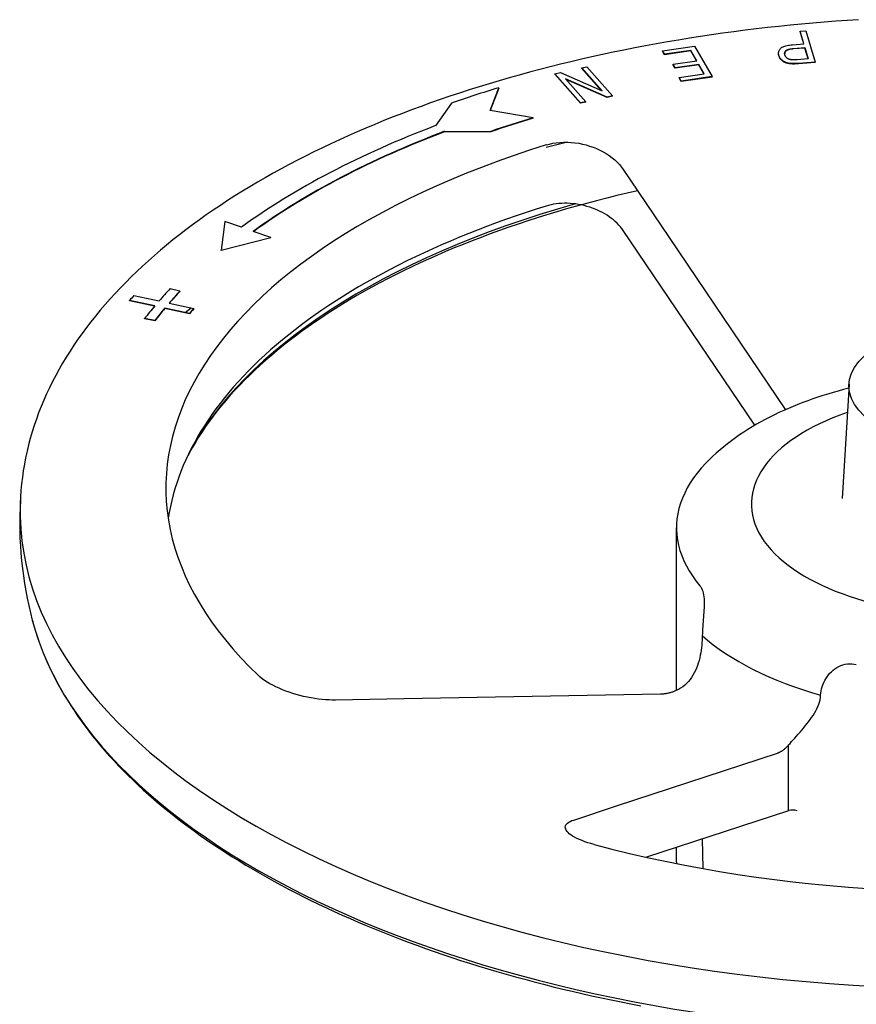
# Model space of a CAD drawing. Header units: millimetres. Extents: x 1993 to 7565, y 908 to 2792.
# Tile 19 of 24: x 2969 to 3153, y 1890 to 2107. Entities that reach past the tile are written whole.
import ezdxf

# ---------------------------------------------------------------- set-up
doc = ezdxf.new("R2010")
doc.units = ezdxf.units.MM
doc.layers.add('DETAIL', color=2, linetype='Continuous')

msp = doc.modelspace()

# ---------------------------------------------------------------- linework, layer by layer
at = {"layer": 'DETAIL'}
for p, q in [((3140.88, 2104.55), (3142.16, 2104.64)), ((3141.71, 2101.74), (3140.88, 2104.55)), ((3140.88, 2104.46), (3140.88, 2104.55)), ((3141.69, 2101.73), (3140.88, 2104.46)), ((3142.16, 2104.64), (3144.21, 2097.72)), ((3110.58, 2100.24), (3117.6, 2101.26)), ((3111.04, 2099.45), (3110.58, 2100.24)), ((3110.58, 2100.16), (3110.58, 2100.24)), ((3111.04, 2099.36), (3110.58, 2100.16)), ((3116.82, 2100.29), (3111.04, 2099.45)), ((3116.82, 2100.2), (3111.04, 2099.36)), ((3118.14, 2098), (3116.82, 2100.29)), ((3116.82, 2100.2), (3116.82, 2100.29)), ((3118.09, 2098), (3116.82, 2100.2)), ((3117.6, 2101.26), (3121.49, 2094.54)), ((3139.23, 2101.55), (3141.71, 2101.74)), ((3139.45, 2100.73), (3141.96, 2100.92)), ((3141.96, 2100.83), (3139.45, 2100.65)), ((3141.96, 2100.83), (3141.96, 2100.92)), ((3141.96, 2100.92), (3142.69, 2098.44)), ((3142.66, 2098.44), (3141.96, 2100.83)), ((3111.04, 2099.36), (3111.04, 2099.45)), ((3112.92, 2097.25), (3118.14, 2098)), ((3136.15, 2099.6), (3136.15, 2099.69)), ((3142.69, 2098.44), (3140.21, 2098.26)), ((3144.21, 2097.72), (3140.55, 2097.45)), ((3144.21, 2097.63), (3144.21, 2097.72)), ((3092.81, 2096.47), (3093.94, 2096.72)), ((3097.27, 2091.44), (3092.81, 2096.47)), ((3092.81, 2096.38), (3092.81, 2096.47)), ((3097.14, 2091.5), (3092.81, 2096.38)), ((3093.94, 2096.72), (3099.61, 2090.32)), ((3113.38, 2096.45), (3112.92, 2097.25)), ((3112.92, 2097.16), (3112.92, 2097.25)), ((3113.38, 2096.37), (3112.92, 2097.16)), ((3118.6, 2097.21), (3113.38, 2096.45)), ((3118.6, 2097.12), (3113.38, 2096.37)), ((3113.38, 2096.37), (3113.38, 2096.45)), ((3119.79, 2095.15), (3118.6, 2097.21)), ((3118.6, 2097.12), (3118.6, 2097.21)), ((3119.75, 2095.15), (3118.6, 2097.12)), ((3139.07, 2097.32), (3139.07, 2097.41)), ((3144.21, 2097.63), (3140.55, 2097.36)), ((3086.89, 2095.16), (3088.1, 2095.43)), ((3092.56, 2088.76), (3086.89, 2095.16)), ((3086.89, 2095.07), (3086.89, 2095.16)), ((3092.56, 2088.67), (3086.89, 2095.07)), ((3088.1, 2095.43), (3097.27, 2091.44)), ((3089.23, 2094.04), (3093.69, 2089.01)), ((3098.41, 2090.05), (3089.23, 2094.04)), ((3098.41, 2089.97), (3089.36, 2093.9)), ((3114.23, 2094.35), (3119.79, 2095.15)), ((3114.69, 2093.55), (3114.23, 2094.35)), ((3114.23, 2094.26), (3114.23, 2094.35)), ((3114.69, 2093.47), (3114.23, 2094.26)), ((3121.49, 2094.54), (3114.69, 2093.55)), ((3121.49, 2094.45), (3114.69, 2093.47)), ((3114.69, 2093.47), (3114.69, 2093.55)), ((3121.49, 2094.45), (3121.49, 2094.54)), ((3072.64, 2087.07), (3074.58, 2092.1)), ((3074.58, 2092.01), (3072.67, 2087.06)), ((3074.58, 2092.01), (3074.58, 2092.1)), ((3093.69, 2089.01), (3092.56, 2088.76)), ((3093.69, 2088.92), (3093.69, 2089.01)), ((3099.61, 2090.32), (3098.41, 2090.05)), ((3099.61, 2090.24), (3098.41, 2089.97)), ((3098.41, 2089.97), (3098.41, 2090.05)), ((3099.61, 2090.24), (3099.61, 2090.32)), ((3064.1, 2088.71), (3060.61, 2083.74)), ((3082.12, 2085.49), (3072.64, 2087.07)), ((3093.69, 2088.92), (3092.56, 2088.67)), ((3092.56, 2088.67), (3092.56, 2088.76)), ((3082.12, 2085.41), (3082.12, 2085.49)), ((3062.61, 2082.5), (3072.78, 2082.47)), ((3062.61, 2082.41), (3062.61, 2082.5)), ((3072.78, 2082.38), (3062.61, 2082.41)), ((3072.78, 2082.38), (3072.78, 2082.47)), ((3101.93, 2074.12), (3110.2, 2061.88)), ((3014.24, 2062.68), (3013.44, 2056.36)), ((3017.87, 2061.4), (3014.24, 2062.68)), ((3110.2, 2061.88), (3137.67, 2021.24)), ((3013.44, 2056.36), (3024.31, 2059.13)), ((3024.31, 2059.05), (3013.44, 2056.27)), ((3024.31, 2059.13), (3020.48, 2060.48)), ((3024.31, 2059.05), (3024.31, 2059.13)), ((3110.21, 2048.42), (3101.93, 2060.66)), ((3013.44, 2056.27), (3013.44, 2056.36)), ((3002.19, 2047.89), (3004.34, 2047.37)), ((3130.91, 2017.8), (3110.21, 2048.42)), ((2994.19, 2046.36), (2999.72, 2045.17)), ((3004.34, 2047.28), (3004.34, 2047.37)), ((2998.77, 2044.07), (2993.24, 2045.25)), ((2993.24, 2045.17), (2993.24, 2045.25)), ((2998.71, 2044), (2993.24, 2045.17)), ((3006.43, 2042.43), (3000.98, 2043.6)), ((3000.98, 2043.51), (3000.98, 2043.6)), ((3006.43, 2042.34), (3000.98, 2043.51)), ((3001.93, 2044.7), (3007.38, 2043.53)), ((3006.82, 2043.57), (3005.51, 2042.54)), ((3007.38, 2043.45), (3007.38, 2043.53)), ((3006.43, 2042.34), (3006.43, 2042.43)), ((2998.79, 2040.88), (2996.54, 2041.3)), ((2996.54, 2041.21), (2996.54, 2041.3)), ((2998.79, 2040.8), (2996.54, 2041.21)), ((2998.79, 2040.8), (2998.79, 2040.88)), ((3151.66, 2026.88), (3150.13, 2001.66)), ((3113.67, 1959.46), (3113.67, 1995.26)), ((3053.6, 1957.6), (3038.55, 1957.33)), ((3110.15, 1958.62), (3053.6, 1957.6)), ((3138.37, 1933.05), (3138.37, 1947.45)), ((3100.46, 1934.03), (3135.9, 1945.67)), ((3091.03, 1930.93), (3100.46, 1934.03)), ((3138.32, 1932.98), (3107.06, 1922.72)), ((3119.54, 1920.24), (3119.4, 1926.78)), ((3113.67, 1921.66), (3113.67, 1924.89))]:
    msp.add_line(p, q, dxfattribs=at)
at = {"layer": 'DETAIL', "flags": 128}
for points in [[(3153.77, 2107.07), (3151.24, 2106.91), (3148.72, 2106.73), (3146.21, 2106.53), (3143.7, 2106.32), (3141.19, 2106.09), (3138.69, 2105.85), (3136.2, 2105.59), (3133.71, 2105.32), (3131.23, 2105.03), (3128.76, 2104.73), (3126.29, 2104.41), (3123.83, 2104.08), (3121.38, 2103.73), (3118.94, 2103.36), (3116.5, 2102.98), (3114.08, 2102.59), (3111.67, 2102.18), (3109.26, 2101.75), (3106.87, 2101.31), (3104.48, 2100.86), (3102.11, 2100.39), (3099.75, 2099.9), (3097.39, 2099.4), (3095.06, 2098.89), (3092.73, 2098.36), (3090.42, 2097.82), (3088.11, 2097.26), (3085.83, 2096.69), (3083.55, 2096.11), (3081.29, 2095.51), (3079.04, 2094.89), (3076.81, 2094.27), (3074.59, 2093.62), (3072.39, 2092.97), (3070.2, 2092.3), (3068.03, 2091.61), (3065.88, 2090.92), (3063.74, 2090.21), (3061.62, 2089.48), (3059.51, 2088.75), (3057.42, 2088), (3055.35, 2087.23), (3053.3, 2086.45), (3051.27, 2085.66), (3049.25, 2084.86), (3047.26, 2084.04), (3045.28, 2083.22), (3043.32, 2082.37), (3041.38, 2081.52), (3039.47, 2080.65), (3037.57, 2079.77), (3035.69, 2078.88), (3033.83, 2077.98), (3031.99, 2077.06), (3030.18, 2076.13), (3028.39, 2075.19), (3026.61, 2074.24), (3024.86, 2073.28), (3023.13, 2072.3), (3021.43, 2071.31), (3019.74, 2070.32), (3018.08, 2069.31), (3016.45, 2068.28), (3014.83, 2067.25), (3013.24, 2066.21), (3011.68, 2065.15), (3010.14, 2064.09), (3008.62, 2063.01), (3007.12, 2061.92), (3005.66, 2060.82), (3004.21, 2059.71), (3002.8, 2058.59), (3001.4, 2057.46), (3000.04, 2056.32), (2998.7, 2055.17), (2997.38, 2054.01), (2996.09, 2052.84), (2994.83, 2051.66), (2993.6, 2050.46), (2992.39, 2049.26), (2991.21, 2048.05), (2990.06, 2046.83), (2988.94, 2045.6), (2987.84, 2044.36), (2986.77, 2043.11), (2985.73, 2041.85), (2984.72, 2040.58), (2983.74, 2039.31), (2982.79, 2038.02), (2981.87, 2036.73), (2980.98, 2035.42), (2980.12, 2034.11), (2979.28, 2032.79), (2978.48, 2031.46), (2977.71, 2030.13), (2976.97, 2028.78), (2976.27, 2027.43), (2975.59, 2026.07), (2974.95, 2024.7), (2974.34, 2023.32), (2973.76, 2021.93), (2973.22, 2020.54), (2972.71, 2019.15), (2972.23, 2017.75), (2971.79, 2016.34), (2971.38, 2014.93), (2971, 2013.51), (2970.66, 2012.09), (2970.35, 2010.66), (2970.08, 2009.23), (2969.84, 2007.8), (2969.63, 2006.36), (2969.46, 2004.93), (2969.33, 2003.49), (2969.23, 2002.05), (2969.17, 2000.6), (2969.15, 1999.16), (2969.16, 1997.72)], [(3136.22, 2099.18), (3136.19, 2099.32), (3136.16, 2099.47), (3136.15, 2099.61), (3136.15, 2099.74), (3136.16, 2099.88), (3136.18, 2100.01), (3136.22, 2100.14), (3136.26, 2100.26), (3136.32, 2100.38), (3136.39, 2100.5), (3136.47, 2100.62), (3136.57, 2100.73), (3136.68, 2100.84), (3136.81, 2100.94), (3136.96, 2101.03), (3137.13, 2101.12), (3137.33, 2101.2), (3137.54, 2101.27), (3137.77, 2101.34), (3138.02, 2101.39), (3138.3, 2101.44), (3138.59, 2101.49), (3138.9, 2101.52), (3139.23, 2101.55)], [(3137.54, 2099.3), (3137.51, 2099.4), (3137.49, 2099.5), (3137.48, 2099.59), (3137.48, 2099.68), (3137.49, 2099.76), (3137.51, 2099.85), (3137.53, 2099.93), (3137.57, 2100), (3137.61, 2100.07), (3137.66, 2100.14), (3137.72, 2100.21), (3137.78, 2100.27), (3137.86, 2100.33), (3137.95, 2100.39), (3138.05, 2100.44), (3138.16, 2100.49), (3138.28, 2100.53), (3138.41, 2100.57), (3138.56, 2100.61), (3138.71, 2100.64), (3138.88, 2100.67), (3139.06, 2100.69), (3139.25, 2100.72), (3139.45, 2100.73)], [(3139.45, 2100.65), (3139.29, 2100.63), (3139.12, 2100.62), (3138.97, 2100.6), (3138.83, 2100.57), (3138.69, 2100.55), (3138.56, 2100.52), (3138.44, 2100.49), (3138.32, 2100.46), (3138.22, 2100.42), (3138.12, 2100.39), (3138.03, 2100.35), (3137.95, 2100.3), (3137.87, 2100.26), (3137.81, 2100.21), (3137.75, 2100.16), (3137.7, 2100.1), (3137.65, 2100.05), (3137.61, 2099.99), (3137.57, 2099.93), (3137.54, 2099.87), (3137.52, 2099.8), (3137.5, 2099.73), (3137.49, 2099.66), (3137.48, 2099.59)], [(3136.22, 2099.09), (3136.22, 2099.11), (3136.21, 2099.14), (3136.21, 2099.16), (3136.2, 2099.18), (3136.19, 2099.2), (3136.19, 2099.22), (3136.19, 2099.25), (3136.18, 2099.27), (3136.18, 2099.29), (3136.17, 2099.31), (3136.17, 2099.33), (3136.17, 2099.35), (3136.16, 2099.37), (3136.16, 2099.39), (3136.16, 2099.42), (3136.15, 2099.44), (3136.15, 2099.46), (3136.15, 2099.48), (3136.15, 2099.5), (3136.15, 2099.52), (3136.15, 2099.54), (3136.15, 2099.56), (3136.15, 2099.58), (3136.15, 2099.6)], [(3139.07, 2097.41), (3138.88, 2097.42), (3138.71, 2097.44), (3138.54, 2097.46), (3138.37, 2097.48), (3138.21, 2097.52), (3138.06, 2097.55), (3137.91, 2097.59), (3137.77, 2097.64), (3137.64, 2097.7), (3137.51, 2097.76), (3137.38, 2097.82), (3137.25, 2097.9), (3137.13, 2097.98), (3137.02, 2098.06), (3136.91, 2098.15), (3136.8, 2098.25), (3136.7, 2098.36), (3136.6, 2098.46), (3136.52, 2098.57), (3136.44, 2098.69), (3136.38, 2098.81), (3136.32, 2098.93), (3136.27, 2099.05), (3136.22, 2099.18)], [(3139.07, 2097.32), (3138.88, 2097.33), (3138.71, 2097.35), (3138.54, 2097.37), (3138.37, 2097.4), (3138.21, 2097.43), (3138.06, 2097.47), (3137.91, 2097.51), (3137.77, 2097.56), (3137.64, 2097.61), (3137.51, 2097.67), (3137.38, 2097.74), (3137.25, 2097.81), (3137.13, 2097.89), (3137.02, 2097.98), (3136.91, 2098.07), (3136.8, 2098.17), (3136.7, 2098.27), (3136.6, 2098.38), (3136.52, 2098.49), (3136.44, 2098.6), (3136.38, 2098.72), (3136.32, 2098.84), (3136.27, 2098.96), (3136.22, 2099.09)], [(3138.99, 2098.23), (3138.91, 2098.25), (3138.82, 2098.26), (3138.74, 2098.28), (3138.65, 2098.3), (3138.57, 2098.32), (3138.49, 2098.35), (3138.42, 2098.38), (3138.34, 2098.41), (3138.27, 2098.45), (3138.2, 2098.49), (3138.13, 2098.53), (3138.06, 2098.58), (3138, 2098.63), (3137.94, 2098.68), (3137.88, 2098.73), (3137.83, 2098.79), (3137.78, 2098.85), (3137.73, 2098.91), (3137.69, 2098.97), (3137.65, 2099.03), (3137.62, 2099.1), (3137.59, 2099.16), (3137.56, 2099.23), (3137.54, 2099.3)], [(3140.21, 2098.26), (3140.13, 2098.25), (3140.07, 2098.25), (3140, 2098.24), (3139.93, 2098.24), (3139.87, 2098.24), (3139.81, 2098.23), (3139.75, 2098.23), (3139.69, 2098.23), (3139.63, 2098.23), (3139.57, 2098.22), (3139.52, 2098.22), (3139.47, 2098.22), (3139.42, 2098.22), (3139.37, 2098.22), (3139.33, 2098.22), (3139.28, 2098.22), (3139.24, 2098.22), (3139.2, 2098.22), (3139.16, 2098.22), (3139.12, 2098.22), (3139.09, 2098.23), (3139.06, 2098.23), (3139.02, 2098.23), (3138.99, 2098.23)], [(3140.55, 2097.45), (3140.47, 2097.44), (3140.4, 2097.44), (3140.32, 2097.43), (3140.24, 2097.43), (3140.17, 2097.42), (3140.1, 2097.42), (3140.03, 2097.42), (3139.96, 2097.41), (3139.89, 2097.41), (3139.83, 2097.41), (3139.76, 2097.41), (3139.7, 2097.4), (3139.64, 2097.4), (3139.58, 2097.4), (3139.52, 2097.4), (3139.47, 2097.4), (3139.41, 2097.4), (3139.36, 2097.4), (3139.3, 2097.4), (3139.25, 2097.4), (3139.2, 2097.4), (3139.16, 2097.4), (3139.11, 2097.41), (3139.07, 2097.41)], [(3140.55, 2097.36), (3140.47, 2097.36), (3140.4, 2097.35), (3140.32, 2097.35), (3140.24, 2097.34), (3140.17, 2097.34), (3140.1, 2097.33), (3140.03, 2097.33), (3139.96, 2097.33), (3139.89, 2097.32), (3139.83, 2097.32), (3139.76, 2097.32), (3139.7, 2097.32), (3139.64, 2097.32), (3139.58, 2097.31), (3139.52, 2097.31), (3139.47, 2097.31), (3139.41, 2097.31), (3139.36, 2097.31), (3139.3, 2097.31), (3139.25, 2097.31), (3139.2, 2097.32), (3139.16, 2097.32), (3139.11, 2097.32), (3139.07, 2097.32)], [(3089.69, 2080.11), (3087.32, 2079.52), (3084.96, 2078.93)], [(3084.96, 2079.5), (3085.67, 2079.69), (3086.41, 2079.86), (3087.18, 2079.98), (3087.98, 2080.06), (3088.8, 2080.11), (3089.64, 2080.11), (3090.48, 2080.07), (3091.32, 2079.98), (3092.15, 2079.86), (3092.97, 2079.7), (3093.77, 2079.5), (3094.55, 2079.27), (3095.31, 2079.01), (3096.06, 2078.7), (3096.8, 2078.37), (3097.52, 2077.99), (3098.21, 2077.59), (3098.87, 2077.15), (3099.49, 2076.69), (3100.07, 2076.21), (3100.61, 2075.7), (3101.1, 2075.18), (3101.54, 2074.65), (3101.93, 2074.12)], [(3105.11, 2069.42), (3102.82, 2068.89), (3100.55, 2068.35), (3098.3, 2067.79), (3096.07, 2067.22), (3093.85, 2066.63), (3091.64, 2066.03), (3089.46, 2065.41), (3087.29, 2064.77), (3085.14, 2064.12), (3083.01, 2063.46), (3080.9, 2062.78), (3078.81, 2062.09), (3076.73, 2061.38), (3074.68, 2060.66), (3072.65, 2059.92), (3070.64, 2059.17), (3068.65, 2058.4), (3066.69, 2057.63), (3064.74, 2056.84), (3062.82, 2056.03), (3060.92, 2055.21), (3059.05, 2054.38), (3057.2, 2053.54), (3055.37, 2052.68), (3053.57, 2051.81), (3051.79, 2050.93), (3050.04, 2050.04), (3048.31, 2049.13), (3046.62, 2048.22), (3044.94, 2047.29), (3043.3, 2046.35), (3041.68, 2045.4), (3040.09, 2044.44), (3038.52, 2043.46), (3036.99, 2042.48), (3035.48, 2041.49), (3034, 2040.48), (3032.55, 2039.47), (3031.13, 2038.45), (3029.74, 2037.42), (3028.37, 2036.38), (3027.04, 2035.33), (3025.74, 2034.27), (3024.47, 2033.2), (3023.23, 2032.13), (3022.02, 2031.05), (3020.84, 2029.96), (3019.69, 2028.86), (3018.57, 2027.75), (3017.49, 2026.64), (3016.44, 2025.52), (3015.42, 2024.4), (3014.43, 2023.27), (3013.48, 2022.13), (3012.56, 2020.99), (3011.67, 2019.84), (3010.81, 2018.69), (3009.99, 2017.53), (3009.2, 2016.37), (3008.44, 2015.2), (3007.72, 2014.03), (3007.03, 2012.86), (3006.37, 2011.68), (3005.75, 2010.5)], [(3084.94, 2066.05), (3082.74, 2065.35), (3080.56, 2064.63), (3078.4, 2063.9), (3076.26, 2063.16), (3074.15, 2062.4), (3072.06, 2061.62), (3069.99, 2060.83), (3067.94, 2060.02), (3065.92, 2059.2), (3063.92, 2058.36), (3061.95, 2057.51), (3060, 2056.65), (3058.08, 2055.77), (3056.18, 2054.88), (3054.31, 2053.97), (3052.47, 2053.05), (3050.65, 2052.11), (3048.86, 2051.17), (3047.1, 2050.21), (3045.37, 2049.23), (3043.67, 2048.25), (3041.99, 2047.25), (3040.35, 2046.24), (3038.73, 2045.22), (3037.15, 2044.18), (3035.59, 2043.14), (3034.07, 2042.08), (3032.58, 2041.01), (3031.12, 2039.94), (3029.69, 2038.85), (3028.29, 2037.75), (3026.93, 2036.64), (3025.6, 2035.52), (3024.3, 2034.39), (3023.03, 2033.25), (3021.8, 2032.11), (3020.6, 2030.95), (3019.43, 2029.79), (3018.3, 2028.61), (3017.21, 2027.43), (3016.15, 2026.24), (3015.12, 2025.05), (3014.13, 2023.84), (3013.18, 2022.63), (3012.26, 2021.41), (3011.37, 2020.19), (3010.52, 2018.96), (3009.71, 2017.72), (3008.94, 2016.48), (3008.2, 2015.23), (3007.5, 2013.98), (3006.83, 2012.72), (3006.2, 2011.46), (3005.61, 2010.19), (3005.06, 2008.92), (3004.54, 2007.65), (3004.06, 2006.37), (3003.62, 2005.08), (3003.21, 2003.8), (3002.85, 2002.51), (3002.52, 2001.22), (3002.23, 1999.93), (3001.97, 1998.63), (3001.76, 1997.34)], [(3101.93, 2060.66), (3101.64, 2061.08), (3101.32, 2061.48), (3100.97, 2061.88), (3100.6, 2062.26), (3100.2, 2062.64), (3099.78, 2063), (3099.34, 2063.35), (3098.88, 2063.69), (3098.4, 2064.02), (3097.9, 2064.32), (3097.38, 2064.62), (3096.84, 2064.89), (3096.29, 2065.15), (3095.73, 2065.39), (3095.15, 2065.61), (3094.56, 2065.81), (3093.96, 2065.99), (3093.35, 2066.16), (3092.74, 2066.3), (3092.12, 2066.41), (3091.5, 2066.51), (3090.87, 2066.58), (3090.25, 2066.63), (3089.63, 2066.66), (3089.01, 2066.66), (3088.4, 2066.64), (3087.79, 2066.6), (3087.2, 2066.53), (3086.61, 2066.45), (3086.04, 2066.33), (3085.48, 2066.2), (3084.94, 2066.05)], [(3151.6, 2025.96), (3150.44, 2025.66), (3149.29, 2025.35), (3148.15, 2025.03), (3147.02, 2024.69), (3145.89, 2024.34), (3144.78, 2023.98), (3143.67, 2023.6), (3142.58, 2023.21), (3141.49, 2022.81), (3140.42, 2022.39), (3139.36, 2021.96), (3138.31, 2021.52), (3137.27, 2021.07), (3136.24, 2020.6), (3135.22, 2020.11), (3134.22, 2019.61), (3133.23, 2019.1), (3132.25, 2018.57), (3131.29, 2018.02), (3130.34, 2017.46), (3129.4, 2016.89), (3128.48, 2016.29), (3127.57, 2015.69), (3126.67, 2015.06), (3125.79, 2014.42), (3124.93, 2013.76), (3124.08, 2013.08), (3123.25, 2012.39), (3122.43, 2011.67), (3121.63, 2010.94), (3120.85, 2010.19), (3120.09, 2009.41)], [(3120.09, 2009.41), (3119.13, 2008.36), (3118.24, 2007.29), (3117.43, 2006.21), (3116.7, 2005.12), (3116.05, 2004.01), (3115.47, 2002.89), (3114.97, 2001.77), (3114.56, 2000.63), (3114.22, 1999.49), (3113.96, 1998.34), (3113.78, 1997.19), (3113.69, 1996.04), (3113.68, 1994.88), (3113.74, 1993.72), (3113.89, 1992.56), (3114.12, 1991.41), (3114.43, 1990.27), (3114.82, 1989.13), (3115.29, 1988), (3115.84, 1986.88), (3116.47, 1985.76), (3117.17, 1984.66), (3117.95, 1983.57), (3118.81, 1982.49)], [(2969.2, 2001.29), (2969.11, 1999.63), (2969.06, 1997.96), (2969.04, 1996.29), (2969.06, 1994.62), (2969.1, 1992.96), (2969.19, 1991.29), (2969.3, 1989.63), (2969.45, 1987.97), (2969.64, 1986.31), (2969.85, 1984.67), (2970.1, 1983.02), (2970.38, 1981.39), (2970.69, 1979.76), (2971.04, 1978.14), (2971.41, 1976.53), (2971.82, 1974.93)], [(3118.81, 1982.49), (3119.01, 1982.24), (3119.18, 1981.95), (3119.32, 1981.62), (3119.45, 1981.27), (3119.55, 1980.89), (3119.63, 1980.48), (3119.69, 1980.05), (3119.73, 1979.6), (3119.75, 1979.13), (3119.76, 1978.65), (3119.75, 1978.16), (3119.74, 1977.66), (3119.71, 1977.14), (3119.68, 1976.63), (3119.64, 1976.1), (3119.6, 1975.58), (3119.56, 1975.06), (3119.51, 1974.54), (3119.48, 1974.02), (3119.44, 1973.51), (3119.41, 1973), (3119.38, 1972.5), (3119.36, 1972.01), (3119.35, 1971.53)], [(2971.83, 1974.87), (2972.16, 1973.67), (2972.52, 1972.48), (2972.9, 1971.29), (2973.31, 1970.1), (2973.75, 1968.92), (2974.21, 1967.74), (2974.7, 1966.56), (2975.22, 1965.39), (2975.76, 1964.22), (2976.32, 1963.05), (2976.92, 1961.89), (2977.54, 1960.73), (2978.18, 1959.58), (2978.85, 1958.43), (2979.55, 1957.28), (2980.27, 1956.14), (2981.01, 1955.01), (2981.78, 1953.87), (2982.58, 1952.75), (2983.4, 1951.63), (2984.24, 1950.51), (2985.11, 1949.4), (2986, 1948.3), (2986.92, 1947.2), (2987.86, 1946.11), (2988.83, 1945.02), (2989.82, 1943.94), (2990.83, 1942.86), (2991.87, 1941.79), (2992.93, 1940.73), (2994.01, 1939.68), (2995.12, 1938.63), (2996.25, 1937.59), (2997.41, 1936.55), (2998.58, 1935.52), (2999.78, 1934.5), (3001, 1933.49), (3002.25, 1932.48), (3003.51, 1931.48), (3004.8, 1930.49), (3006.11, 1929.51), (3007.44, 1928.53), (3008.79, 1927.56), (3010.16, 1926.6), (3011.56, 1925.65), (3012.97, 1924.71), (3014.41, 1923.77), (3015.86, 1922.84), (3017.34, 1921.93), (3018.84, 1921.02), (3020.35, 1920.11), (3021.89, 1919.22), (3023.44, 1918.34), (3025.02, 1917.46), (3026.61, 1916.6), (3028.23, 1915.74), (3029.86, 1914.89), (3031.51, 1914.05), (3033.18, 1913.23), (3034.87, 1912.41), (3036.58, 1911.6), (3038.3, 1910.8), (3040.04, 1910.01), (3041.8, 1909.23), (3043.58, 1908.46), (3045.37, 1907.7), (3047.18, 1906.95), (3049, 1906.22), (3050.85, 1905.49), (3052.7, 1904.77), (3054.58, 1904.06), (3056.47, 1903.37), (3058.37, 1902.68), (3060.29, 1902.01), (3062.23, 1901.34), (3064.17, 1900.69), (3066.14, 1900.05), (3068.11, 1899.42), (3070.11, 1898.8), (3072.11, 1898.19), (3074.13, 1897.59), (3076.16, 1897.01), (3078.2, 1896.43), (3080.26, 1895.87), (3082.33, 1895.32), (3084.41, 1894.78), (3086.5, 1894.25), (3088.61, 1893.74), (3090.73, 1893.23), (3092.85, 1892.74), (3094.99, 1892.26), (3097.14, 1891.8), (3099.3, 1891.34), (3101.47, 1890.9), (3103.65, 1890.47), (3105.83, 1890.05)], [(3119.35, 1971.53), (3119.34, 1971.02), (3119.32, 1970.5), (3119.28, 1969.96), (3119.23, 1969.41), (3119.17, 1968.86), (3119.1, 1968.3), (3119.01, 1967.74), (3118.9, 1967.18), (3118.78, 1966.61), (3118.63, 1966.05), (3118.47, 1965.48), (3118.29, 1964.92), (3118.08, 1964.37), (3117.84, 1963.83), (3117.59, 1963.3), (3117.3, 1962.79), (3116.99, 1962.31), (3116.66, 1961.84), (3116.29, 1961.39), (3115.9, 1960.98), (3115.49, 1960.6), (3115.05, 1960.25), (3114.58, 1959.94), (3114.09, 1959.66)], [(3145.4, 1958.4), (3145.45, 1958.87), (3145.53, 1959.34), (3145.63, 1959.8), (3145.77, 1960.26), (3145.92, 1960.72), (3146.11, 1961.17), (3146.32, 1961.61), (3146.56, 1962.04), (3146.83, 1962.45), (3147.12, 1962.85), (3147.44, 1963.23), (3147.79, 1963.58), (3148.16, 1963.91), (3148.55, 1964.21), (3148.97, 1964.48), (3149.41, 1964.72), (3149.87, 1964.92), (3150.33, 1965.08), (3150.82, 1965.2), (3151.31, 1965.28), (3151.8, 1965.31), (3152.29, 1965.31), (3152.78, 1965.25), (3153.27, 1965.16)], [(3038.55, 1957.33), (3037.88, 1957.33), (3037.16, 1957.35), (3036.41, 1957.4), (3035.64, 1957.47), (3034.85, 1957.56), (3034.04, 1957.67), (3033.21, 1957.81), (3032.39, 1957.97), (3031.57, 1958.15), (3030.75, 1958.35), (3029.95, 1958.57), (3029.18, 1958.8), (3028.41, 1959.05), (3027.65, 1959.32), (3026.9, 1959.61), (3026.17, 1959.92), (3025.45, 1960.24), (3024.77, 1960.58), (3024.13, 1960.93), (3023.53, 1961.28), (3022.97, 1961.65), (3022.46, 1962.01), (3022, 1962.37), (3021.6, 1962.73)], [(3114.09, 1959.66), (3113.92, 1959.58), (3113.75, 1959.5), (3113.59, 1959.43), (3113.42, 1959.35), (3113.25, 1959.29), (3113.09, 1959.22), (3112.93, 1959.16), (3112.77, 1959.1), (3112.61, 1959.05), (3112.45, 1959), (3112.29, 1958.95), (3112.13, 1958.91), (3111.97, 1958.87), (3111.81, 1958.83), (3111.64, 1958.79), (3111.47, 1958.76), (3111.31, 1958.73), (3111.14, 1958.71), (3110.97, 1958.68), (3110.81, 1958.66), (3110.64, 1958.65), (3110.48, 1958.64), (3110.31, 1958.63), (3110.15, 1958.62)], [(3138.37, 1947.45), (3138.69, 1947.8), (3139.02, 1948.18), (3139.37, 1948.58), (3139.74, 1948.98), (3140.11, 1949.4), (3140.49, 1949.83), (3140.88, 1950.28), (3141.26, 1950.73), (3141.64, 1951.18), (3142.02, 1951.64), (3142.39, 1952.1), (3142.75, 1952.57), (3143.1, 1953.04), (3143.43, 1953.5), (3143.74, 1953.97), (3144.04, 1954.45), (3144.32, 1954.93), (3144.57, 1955.42), (3144.8, 1955.91), (3144.99, 1956.4), (3145.16, 1956.9), (3145.28, 1957.4), (3145.36, 1957.9), (3145.4, 1958.4)], [(3135.9, 1945.67), (3136, 1945.7), (3136.1, 1945.74), (3136.21, 1945.78), (3136.31, 1945.83), (3136.42, 1945.88), (3136.52, 1945.93), (3136.63, 1945.99), (3136.73, 1946.05), (3136.84, 1946.12), (3136.94, 1946.18), (3137.04, 1946.25), (3137.14, 1946.33), (3137.24, 1946.4), (3137.34, 1946.48), (3137.44, 1946.56), (3137.54, 1946.64), (3137.64, 1946.73), (3137.74, 1946.82), (3137.85, 1946.91), (3137.95, 1947.01), (3138.05, 1947.12), (3138.16, 1947.22), (3138.26, 1947.33), (3138.37, 1947.45)], [(3138.32, 1932.98), (3138.32, 1932.99), (3138.32, 1932.99), (3138.33, 1932.99), (3138.33, 1932.99), (3138.33, 1932.99), (3138.33, 1932.99), (3138.34, 1933), (3138.34, 1933), (3138.34, 1933), (3138.35, 1933), (3138.35, 1933.01), (3138.35, 1933.01), (3138.35, 1933.01), (3138.36, 1933.02), (3138.36, 1933.02), (3138.36, 1933.02), (3138.36, 1933.03), (3138.36, 1933.03), (3138.36, 1933.03), (3138.37, 1933.04), (3138.37, 1933.04), (3138.37, 1933.04), (3138.37, 1933.05), (3138.37, 1933.05)], [(3138.37, 1933.05), (3138.37, 1933.05), (3138.37, 1933.05), (3138.37, 1933.05), (3138.37, 1933.05), (3138.37, 1933.05), (3138.37, 1933.05), (3138.37, 1933.05), (3138.37, 1933.05), (3138.37, 1933.05), (3138.37, 1933.05), (3138.37, 1933.05), (3138.37, 1933.05), (3138.37, 1933.05), (3138.37, 1933.05), (3138.37, 1933.05), (3138.37, 1933.05), (3138.37, 1933.05), (3138.37, 1933.05), (3138.37, 1933.05), (3138.37, 1933.05), (3138.37, 1933.05), (3138.37, 1933.05), (3138.37, 1933.05), (3138.37, 1933.05)], [(3140.21, 1932.97), (3139.74, 1933.09), (3139.27, 1933.13), (3138.83, 1933.11), (3138.42, 1933.02)], [(3095.54, 1925.53), (3094.84, 1925.73), (3094.15, 1925.94), (3093.5, 1926.16), (3092.87, 1926.39), (3092.28, 1926.64), (3091.73, 1926.89), (3091.24, 1927.14), (3090.79, 1927.4), (3090.4, 1927.66), (3090.06, 1927.92), (3089.78, 1928.17), (3089.56, 1928.42), (3089.39, 1928.67), (3089.27, 1928.91), (3089.2, 1929.16), (3089.19, 1929.39), (3089.23, 1929.63), (3089.33, 1929.85), (3089.49, 1930.06), (3089.7, 1930.27), (3089.97, 1930.45), (3090.28, 1930.63), (3090.63, 1930.79), (3091.03, 1930.93)]]:
    msp.add_lwpolyline(points, dxfattribs=at)
at = {"layer": 'DETAIL'}
for centre, major_axis, ratio, start_param, end_param in [((3178.23, 2006.11), (-200.8, 0), 0.5, 5.254779, 5.316903), ((3178.23, 2006.11), (185.6, 0), 0.5, 2.115106, 2.175099), ((3178.23, 2006.02), (-185.6, 0), 0.5, 5.256698, 5.316692), ((3178.23, 2006.11), (-194.8, 0), 0.5, 5.360683, 5.679445), ((3178.23, 2006.11), (191.6, 0), 0.5, 2.218587, 2.538023), ((3178.23, 2006.02), (-191.6, 0), 0.5, 5.36018, 5.678877), ((3179.15, 2004.04), (-177.89, 0), 0.5, 5.270337, 6.766149), ((3179.15, 1988.58), (-178.88, 0), 0.5, 5.225102, 6.028474), ((3177.95, 2006.36), (194.4, 0), 0.5, 2.700097, 2.730851), ((3177.95, 2006.36), (200.42, 0), 0.5, 2.731037, 2.743012), ((3177.95, 2006.36), (-192, 0), 0.5, 5.841883, 5.872367), ((3177.95, 2006.28), (-192, 0), 0.5, 5.841883, 5.871538), ((3177.95, 2006.36), (-194.4, 0), 0.5, 5.88479, 5.915544), ((3177.95, 2006.36), (-192, 0), 0.5, 5.884867, 5.915351), ((3177.95, 2006.28), (-192, 0), 0.5, 5.884867, 5.915351), ((3177.95, 2006.36), (-186.07, 0), 0.5, 5.872168, 5.885066), ((3177.95, 2006.28), (-186.07, 0), 0.5, 5.872168, 5.885066), ((3179.15, 2000.49), (-49, 0), 0.5, 5.317292, 10.390671), ((3179.15, 1998.75), (-210, 0), 0.5, 0.009889, 3.131704), ((3179.15, 1988.58), (-209.12, 0), 0.5, 0.130975, 3.010617), ((3179.15, 1988.18), (68.44, 0), 0.5, 3.649597, 4.196793), ((3179.15, 2004.04), (-177.89, 0), 0.5, 1.081547, 2.577359), ((3149.16, 1929.84), (-12.52, 1.78), 0.269057, 5.78218, 5.798164), ((3179.28, 1921.66), (-65.61, 0), 0.5, 0, 0.009842)]:
    msp.add_ellipse(centre, major_axis=major_axis, ratio=ratio, start_param=start_param, end_param=end_param, dxfattribs=at)
msp.add_ellipse((3179.15, 2026.47), major_axis=(-27.5, 0), ratio=0.5, dxfattribs=at)

doc.saveas('drawing.dxf')
